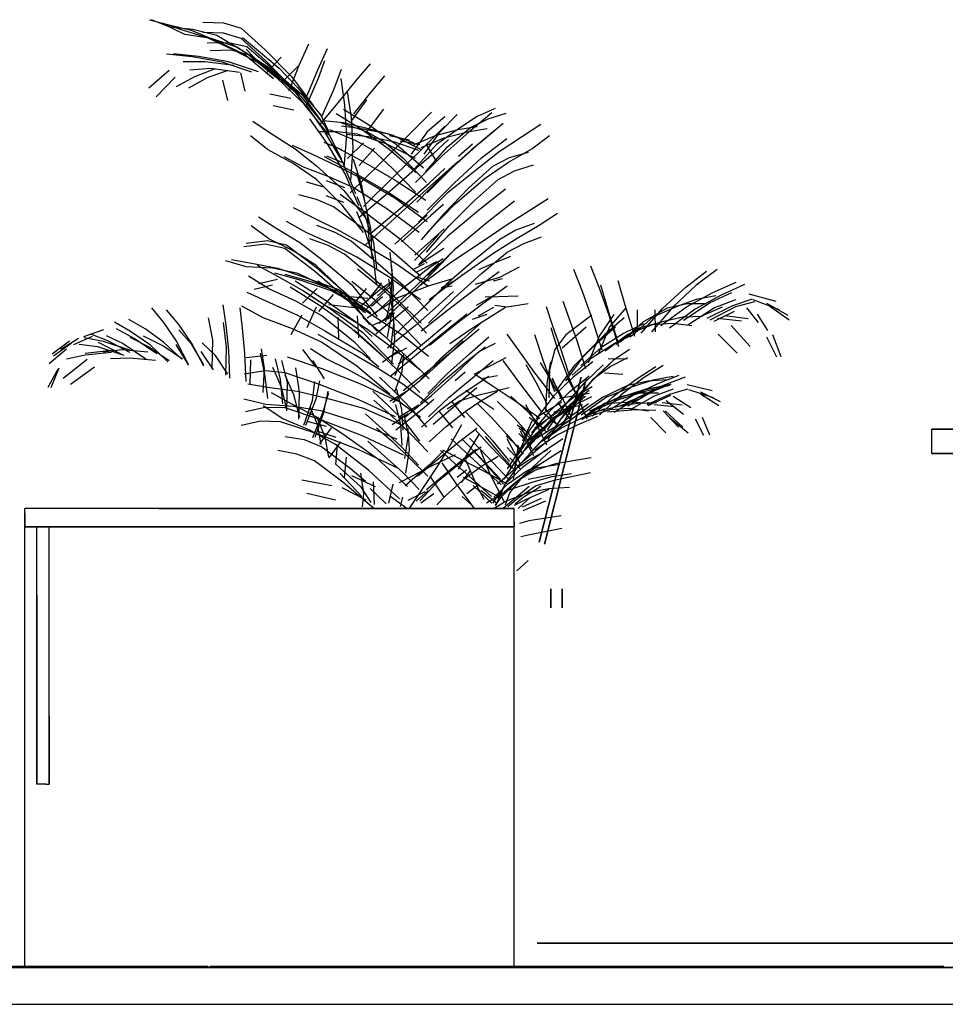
# Model space of a CAD drawing. Header units: millimetres. Extents: x -8253 to 34045, y -61360 to 6071.
# Tile 10 of 67: x 9539 to 11052, y -50060 to -48451. Entities that reach past the tile are written whole.
import ezdxf

# ---------------------------------------------------------------- set-up
doc = ezdxf.new("R2010")
doc.units = ezdxf.units.MM
for name, color, linetype in [('S-TAGLIO-ARR', 9, 'Continuous'), ('S-TAGLIO-PAV', 33, 'Continuous'), ('S-VISTA', 8, 'Continuous'), ('S-VISTA-ARREDI', 9, 'Continuous')]:
    doc.layers.add(name, color=color, linetype=linetype)

msp = doc.modelspace()

# ---------------------------------------------------------------- hatches: boundary and pattern name
at = {"layer": 'S-TAGLIO-PAV'}
for points in [[(9848, -50000), (8648, -50000), (8648, -49998), (9146, -49998), (9848, -49998), (9848, -50000)], [(11050, -50000), (9850, -50000), (9850, -49998), (10750, -49998), (11048, -49998), (11050, -49998), (11050, -50000)]]:
    msp.add_hatch(color=33, dxfattribs=at).paths.add_polyline_path(points)

# ---------------------------------------------------------------- linework, layer by layer
at = {"layer": 'S-TAGLIO-ARR'}
for p, q in [((9766.3, -49250), (9547, -49250)), ((9547, -49258.2), (9547, -49250)), ((9766.3, -49250), (10347, -49250)), ((10347, -49271.8), (10347, -49250)), ((9547, -49258.2), (9547, -49280)), ((10127.7, -49280), (9547, -49280)), ((9572.3, -49280), (9567, -49280)), ((9567, -49391.4), (9567, -49280)), ((9572.3, -49280), (9587, -49280)), ((9587, -49588.6), (9587, -49280)), ((10127.7, -49280), (10347, -49280)), ((10347, -49271.8), (10347, -49280)), ((9567, -49391.4), (9567, -49700)), ((9587, -49588.6), (9587, -49700)), ((9581.7, -49700), (9567, -49700)), ((9581.7, -49700), (9587, -49700))]:
    msp.add_line(p, q, dxfattribs=at)
at = {"layer": 'S-TAGLIO-PAV'}
for p, q in [((3487.7, -50000), (11165, -50000)), ((9146.6, -49998), (9847, -49998)), ((9847, -49999.2), (9847, -49998)), ((9847, -49999.2), (9847, -50000)), ((9847, -50000), (9848.9, -50000)), ((9848.9, -50000), (9850, -50000)), ((10750.6, -49998), (9850, -49998)), ((9850, -49999.5), (9850, -49998)), ((10750.6, -49998), (11047.3, -49998)), ((11050, -49998), (11047.3, -49998)), ((11050, -49998.5), (11050, -49998)), ((11050, -49998.5), (11050, -50000)), ((11052.3, -50000), (11050, -50000)), ((9360.1, -50060), (11165, -50060))]:
    msp.add_line(p, q, dxfattribs=at)
at = {"layer": 'S-VISTA'}
for p, q in [((10384.8, -49960), (11138.7, -49960)), ((11138.7, -49960), (10384.8, -49960)), ((10384.8, -49960), (11138.7, -49960)), ((11138.7, -49960), (10384.8, -49960)), ((7820, -50000), (11170, -50000)), ((8647, -49998), (9847, -49998)), ((9847, -49998), (8647, -49998)), ((8647, -49998), (9847, -49998)), ((8647, -49998), (9847, -49998)), ((8647, -49998), (9847, -49998)), ((8647, -49998), (9847, -49998)), ((8647, -49998), (9847, -49998)), ((8647, -49998), (9847, -49998)), ((8647, -49998), (9847, -49998)), ((9847, -50000), (8647, -50000)), ((8647, -50000), (9847, -50000)), ((8647, -50000), (9847, -50000)), ((8647, -50000), (9847, -50000)), ((8647, -50000), (9847, -50000)), ((8647, -50000), (9847, -50000)), ((8647, -50000), (9847, -50000)), ((8647, -50000), (9847, -50000)), ((8647, -50000), (9847, -50000)), ((9850, -49998), (11050, -49998)), ((11050, -49998), (9850, -49998)), ((9850, -49998), (11050, -49998)), ((9850, -49998), (11050, -49998)), ((9850, -49998), (11050, -49998)), ((9850, -49998), (11050, -49998)), ((9850, -49998), (11050, -49998)), ((9850, -49998), (11050, -49998)), ((9850, -49998), (11050, -49998)), ((11050, -50000), (9850, -50000)), ((9850, -50000), (11050, -50000)), ((9850, -50000), (11050, -50000)), ((9850, -50000), (11050, -50000)), ((9850, -50000), (11050, -50000)), ((9850, -50000), (11050, -50000)), ((9850, -50000), (11050, -50000)), ((9850, -50000), (11050, -50000)), ((9850, -50000), (11050, -50000)), ((10384.8, -50000), (10485.3, -50000)), ((10485.3, -50000), (10384.8, -50000)), ((10585.9, -50000), (11189, -50000)), ((11189, -50000), (10585.9, -50000)), ((7820, -50060), (11170, -50060))]:
    msp.add_line(p, q, dxfattribs=at)
at = {"layer": 'S-VISTA-ARREDI'}
for p, q in [((9751, -48451), (9781, -48459)), ((9784, -48463), (9754, -48451)), ((9771, -48456), (9803, -48467)), ((9809, -48475), (9777, -48460)), ((9781, -48459), (9819, -48468)), ((9822, -48467), (9784, -48463)), ((9838, -48455), (9872, -48456)), ((9872, -48456), (9901, -48465)), ((9803, -48467), (9845, -48480)), ((9852, -48482), (9809, -48475)), ((9819, -48468), (9857, -48484)), ((9861, -48477), (9822, -48467)), ((9872, -48473), (9838, -48472)), ((9910, -48506), (9861, -48477)), ((9901, -48482), (9872, -48473)), ((9901, -48465), (9940, -48500)), ((9845, -48480), (9886, -48499)), ((9845, -48489), (9880, -48488)), ((9894, -48496), (9852, -48482)), ((9857, -48484), (9907, -48508)), ((9880, -48488), (9910, -48495)), ((9941, -48518), (9901, -48482)), ((9903, -48480), (9929, -48502)), ((9910, -48495), (9952, -48531)), ((10011, -48491), (9995, -48526)), ((9779, -48507), (9821, -48511)), ((9831, -48511), (9790, -48507)), ((9821, -48511), (9869, -48520)), ((9880, -48520), (9831, -48511)), ((9885, -48501), (9850, -48502)), ((9915, -48509), (9885, -48501)), ((9886, -48499), (9940, -48527)), ((9947, -48530), (9894, -48496)), ((9907, -48508), (9954, -48547)), ((9933, -48524), (9909, -48499)), ((9957, -48545), (9910, -48506)), ((9958, -48545), (9915, -48509)), ((9929, -48502), (9963, -48530)), ((9940, -48500), (9983, -48544)), ((10026, -48533), (10042, -48498)), ((9842, -48520), (9806, -48520)), ((9889, -48526), (9842, -48520)), ((9869, -48520), (9918, -48536)), ((9929, -48536), (9880, -48520)), ((9970, -48548), (9933, -48524)), ((9940, -48527), (9990, -48570)), ((9966, -48512), (9941, -48539)), ((9983, -48561), (9941, -48518)), ((9968, -48553), (9994, -48527)), ((9995, -48526), (9979, -48568)), ((10037, -48518), (10027, -48547)), ((10112, -48523), (10089, -48550)), ((9783, -48534), (9750, -48563)), ((9817, -48533), (9851, -48530)), ((9825, -48544), (9859, -48531)), ((9879, -48534), (9845, -48546)), ((9851, -48530), (9898, -48537)), ((9900, -48538), (9907, -48568)), ((9997, -48573), (9947, -48530)), ((9952, -48531), (9998, -48576)), ((9963, -48530), (9993, -48562)), ((10009, -48575), (10026, -48533)), ((10053, -48564), (10065, -48532)), ((10113, -48570), (10136, -48543)), ((9762, -48577), (9793, -48545)), ((9795, -48560), (9825, -48544)), ((9845, -48546), (9815, -48563)), ((9879, -48583), (9871, -48550)), ((10004, -48589), (9958, -48545)), ((10003, -48576), (9970, -48548)), ((9983, -48544), (10019, -48592)), ((10027, -48547), (10007, -48592)), ((10089, -48550), (10061, -48584)), ((10064, -48547), (10070, -48590)), ((9948, -48572), (9982, -48579)), ((10020, -48609), (9983, -48561)), ((9993, -48562), (10031, -48607)), ((10033, -48609), (10053, -48564)), ((10081, -48611), (10075, -48569)), ((10085, -48605), (10113, -48570)), ((9998, -48576), (10039, -48626)), ((10038, -48625), (10003, -48576)), ((10044, -48639), (10004, -48589)), ((10061, -48584), (10029, -48623)), ((10070, -48590), (10073, -48640)), ((10106, -48582), (10081, -48616)), ((9987, -48599), (9953, -48592)), ((10008, -48593), (10037, -48634)), ((10031, -48607), (10044, -48634.5)), ((10097, -48630), (10056, -48605)), ((10068, -48597), (10109, -48622)), ((10106, -48635), (10134, -48597)), ((10212, -48602), (10174, -48640)), ((10226, -48634), (10254, -48606)), ((10311, -48603), (10273, -48635)), ((10316, -48596), (10287, -48609)), ((10305, -48613), (10334, -48604)), ((9920, -48617), (9950, -48637)), ((10042, -48654), (10013, -48613)), ((10035, -48616), (10068, -48619)), ((10064, -48619), (10107, -48634)), ((10068, -48619), (10102, -48627)), ((10084, -48661), (10081, -48611)), ((10109, -48622), (10155, -48655)), ((10234, -48610), (10205, -48634)), ((10287, -48609), (10258, -48628)), ((10276, -48627), (10305, -48613)), ((10291, -48652), (10329, -48620)), ((10391, -48622), (10361, -48642)), ((9950, -48637), (9989, -48662)), ((10058, -48634), (10027, -48634)), ((10037, -48634), (10066, -48683)), ((10065, -48679), (10038, -48625)), ((10089, -48649), (10046, -48631)), ((10091, -48638), (10058, -48634)), ((10101, -48630), (10065, -48625)), ((10073, -48640), (10069, -48692)), ((10073, -48638), (10109, -48642)), ((10138, -48654), (10091, -48638)), ((10143, -48663), (10097, -48630)), ((10142, -48638), (10101, -48630)), ((10102, -48627), (10148, -48639)), ((10107, -48634), (10134, -48650)), ((10174, -48640), (10128, -48686)), ((10183, -48652), (10142, -48638)), ((10148, -48639), (10195, -48663)), ((10205, -48634), (10179, -48671)), ((10196, -48663), (10234, -48625)), ((10200, -48671), (10226, -48634)), ((10255, -48631), (10218, -48641)), ((10258, -48628), (10220, -48655)), ((10273, -48635), (10229, -48674)), ((10233, -48644), (10271, -48634)), ((10238, -48659), (10276, -48627)), ((10287, -48626), (10255, -48631)), ((10271, -48634), (10303, -48629)), ((10317, -48631), (10277, -48664)), ((10376, -48662), (10405, -48640)), ((9944, -48663), (9916, -48641)), ((9984, -48656), (10016, -48670)), ((10036, -48651), (10065, -48663)), ((10071, -48703), (10042, -48654)), ((10050, -48656), (10097, -48681)), ((10101, -48652), (10075, -48678)), ((10116, -48664), (10089, -48649)), ((10109, -48642), (10150, -48650)), ((10134, -48650), (10165, -48677)), ((10186, -48678), (10138, -48654)), ((10176, -48648), (10143, -48641)), ((10150, -48650), (10191, -48664)), ((10155, -48655), (10199, -48693)), ((10161, -48649), (10193, -48655)), ((10218, -48641), (10180, -48657)), ((10220, -48655), (10184, -48695)), ((10195, -48660), (10233, -48644)), ((10220, -48682), (10204, -48655)), ((10240, -48647), (10215, -48670)), ((10248, -48691), (10291, -48652)), ((10256, -48674), (10279, -48654)), ((10294, -48677), (10335, -48645)), ((10361, -48642), (10323, -48667)), ((9986, -48686), (9944, -48663)), ((9989, -48662), (10024, -48690)), ((10016, -48670), (10056, -48689)), ((10080, -48714), (10084, -48661)), ((10094, -48689), (10119, -48661)), ((10147, -48693), (10116, -48664)), ((10187, -48701), (10143, -48663)), ((10150, -48708), (10196, -48663)), ((10215, -48670), (10185, -48696)), ((10203, -48699), (10238, -48659)), ((10277, -48664), (10232, -48704)), ((10323, -48667), (10286, -48696)), ((10338, -48684), (10376, -48662)), ((10370, -48668), (10339, -48677)), ((10003, -48692), (9971, -48675)), ((10024, -48712), (9986, -48686)), ((10084, -48700), (10037, -48675)), ((10070, -48686), (10041, -48674)), ((10066, -48683), (10088, -48735)), ((10128, -48686), (10079, -48734)), ((10084, -48679), (10097, -48720)), ((10097, -48681), (10151, -48712)), ((10165, -48677), (10204, -48717)), ((10229, -48674), (10186, -48717)), ((10255, -48683), (10210, -48723)), ((10249, -48718), (10294, -48677)), ((10300, -48710), (10338, -48684)), ((10339, -48677), (10312, -48691)), ((10348, -48698), (10379, -48688)), ((10043, -48707), (10003, -48692)), ((10024, -48690), (10069, -48730)), ((10056, -48689), (10097, -48710)), ((10093, -48755), (10071, -48703)), ((10138, -48731), (10084, -48700)), ((10102, -48743), (10090, -48702)), ((10185, -48696), (10144, -48732)), ((10186, -48733), (10147, -48693)), ((10232, -48704), (10188, -48749)), ((10205, -48734), (10248, -48691)), ((10208, -48718), (10234, -48694)), ((10286, -48696), (10237, -48735)), ((10312, -48691), (10273, -48726)), ((10321, -48712), (10348, -48698)), ((10007, -48716), (10036, -48724)), ((10066, -48754), (10024, -48712)), ((10040, -48714), (10070, -48725)), ((10084, -48725), (10043, -48707)), ((10097, -48710), (10152, -48742)), ((10097, -48720), (10107, -48769)), ((10101, -48756), (10150, -48708)), ((10151, -48712), (10203, -48746)), ((10164, -48757), (10208, -48718)), ((10205, -48762), (10249, -48718)), ((10251, -48752), (10300, -48710)), ((10282, -48747), (10321, -48712)), ((10063, -48736), (10108, -48769)), ((10069, -48730), (10104, -48775)), ((10139, -48760), (10084, -48725)), ((10144, -48732), (10093, -48775)), ((10191, -48766), (10138, -48731)), ((10210, -48723), (10158, -48770)), ((10237, -48735), (10191, -48782)), ((10273, -48726), (10232, -48768)), ((10333, -48728), (10289, -48763)), ((10024, -48745), (9995, -48737)), ((10052, -48757), (10024, -48745)), ((10069, -48750), (10040, -48739)), ((10090, -48740), (10104, -48774)), ((10113, -48792), (10102, -48743)), ((10152, -48742), (10205, -48781)), ((10205, -48799), (10251, -48752)), ((10241, -48788), (10282, -48747)), ((10303, -48782), (10348, -48747)), ((10403, -48744), (10373, -48763)), ((9986, -48758), (10019, -48775)), ((10097, -48790), (10052, -48757)), ((10101, -48799), (10066, -48754)), ((10104, -48799), (10090, -48765)), ((10113, -48800), (10164, -48757)), ((10192, -48799), (10139, -48760)), ((10232, -48768), (10195, -48811)), ((10231.5, -48753), (10211, -48771)), ((10289, -48763), (10239, -48805)), ((10373, -48763), (10336, -48786)), ((10388, -48787), (10418, -48767)), ((9929, -48773), (9959, -48792)), ((10007, -48799), (9975, -48781)), ((10019, -48775), (10060, -48795)), ((10158, -48770), (10104, -48819)), ((10104, -48774), (10117, -48815)), ((10107, -48769), (10110, -48819)), ((10108, -48769), (10159, -48808)), ((10211, -48771), (10163, -48814)), ((10179, -48794), (10205, -48770.5)), ((10253, -48824), (10303, -48782)), ((10380, -48784), (10350, -48795)), ((9946, -48809), (9917, -48788)), ((9959, -48792), (9997, -48815)), ((10049, -48818), (10007, -48799)), ((10024, -48787), (10054, -48798)), ((10054, -48798), (10081, -48813)), ((10060, -48795), (10101, -48818)), ((10147, -48829), (10097, -48790)), ((10117, -48840), (10104, -48799)), ((10115, -48842), (10113, -48792)), ((10152, -48818), (10179, -48794)), ((10185, -48836), (10233, -48793)), ((10204, -48831), (10241, -48788)), ((10336, -48786), (10298, -48812)), ((10350, -48795), (10324, -48810)), ((10352, -48808), (10388, -48787)), ((9909, -48816), (9944, -48812)), ((9944, -48812), (9975, -48819)), ((9985, -48828), (9946, -48809)), ((9997, -48815), (10033, -48843)), ((10043, -48820), (10013, -48809)), ((10081, -48813), (10121, -48846)), ((10117, -48815), (10122, -48857)), ((10159, -48808), (10205, -48849)), ((10239, -48805), (10192, -48850)), ((10224, -48802), (10201, -48827)), ((10298, -48812), (10245, -48847)), ((10324, -48810), (10282, -48844)), ((10314, -48832), (10352, -48808)), ((10336, -48831), (10363, -48817)), ((10363, -48817), (10392, -48806)), ((9940, -48818), (9905, -48822)), ((9972, -48825), (9940, -48818)), ((10021, -48862), (9972, -48825)), ((9975, -48819), (10024, -48856)), ((10023, -48852), (9985, -48828)), ((10070, -48834), (10043, -48820)), ((10090, -48839), (10049, -48818)), ((10101, -48818), (10155, -48850)), ((10144, -48831), (10147, -48865)), ((10194, -48870), (10147, -48829)), ((10201, -48827), (10184.5, -48844.5)), ((10232, -48825), (10191, -48852)), ((10206, -48869), (10253, -48824)), ((10253, -48823), (10219, -48859)), ((10261, -48869), (10314, -48832)), ((10294, -48866), (10336, -48831)), ((9909, -48855), (9876, -48845)), ((9885, -48843), (9918, -48849)), ((9918, -48849), (9961, -48857)), ((10033, -48843), (10081, -48884)), ((10110, -48868), (10070, -48834)), ((10143, -48872), (10090, -48839)), ((10122, -48882), (10117, -48840)), ((10121, -48846), (10166, -48885)), ((10187, -48886), (10224, -48849)), ((10188, -48863), (10221, -48846)), ((10245, -48847), (10193, -48886)), ((10210, -48855), (10231, -48841.5)), ((10282, -48844), (10236, -48884)), ((10341, -48838), (10309, -48851)), ((9952, -48857), (9909, -48855)), ((9927, -48852), (9960, -48870)), ((9994, -48866), (9952, -48857)), ((9999, -48877), (9956, -48865)), ((9961, -48857), (10003, -48871)), ((10074, -48908), (10021, -48862)), ((10070, -48897), (10023, -48852)), ((10024, -48856), (10077, -48902)), ((10091, -48858), (10128, -48888)), ((10147, -48865), (10146, -48904)), ((10150, -48889), (10147, -48855)), ((10155, -48850), (10206, -48886)), ((10164, -48890), (10210, -48855)), ((10219, -48859), (10177, -48901)), ((10200, -48850), (10183, -48858.5)), ((10323, -48863), (10283, -48892)), ((10309, -48851), (10289, -48859.5)), ((10324, -48872), (10356, -48855)), ((10459, -48895), (10445, -48859)), ((10472, -48853), (10486, -48889)), ((10628, -48888), (10662, -48862)), ((10679, -48859), (10645, -48885)), ((9946, -48891), (9913, -48870)), ((9929, -48882), (9960, -48875)), ((9960, -48870), (10003, -48894)), ((9972, -48867), (10015, -48879)), ((9989, -48878), (10037, -48908)), ((10050, -48893), (9994, -48866)), ((10048, -48894), (9999, -48877)), ((10003, -48871), (10060, -48892)), ((10015, -48879), (10064, -48897)), ((10026, -48878), (10052, -48894)), ((10119, -48909), (10082, -48879)), ((10108, -48910), (10131, -48881)), ((10155, -48907), (10110, -48868)), ((10147, -48879.5), (10128, -48892)), ((10142, -48875), (10148, -48909)), ((10194, -48909), (10143, -48872)), ((10190, -48872), (10208, -48878)), ((10208, -48908), (10261, -48869)), ((10245, -48875), (10208, -48886)), ((10248.5, -48878.5), (10228, -48889)), ((10249, -48906), (10294, -48866)), ((10284, -48883), (10324, -48872)), ((10313.5, -48878), (10328, -48874)), ((10517, -48877), (10528, -48917)), ((10672, -48897), (10710, -48880)), ((9910, -48896), (9947, -48913)), ((9952, -48885), (9922, -48892)), ((9990, -48911), (9946, -48891)), ((10029, -48918), (9981, -48888)), ((10025, -48890), (10001, -48914)), ((10003, -48894), (10045, -48922)), ((10096, -48920), (10048, -48894)), ((10104, -48930), (10050, -48893)), ((10052, -48894), (10086, -48914)), ((10060, -48892), (10113, -48930)), ((10064, -48897), (10112, -48922)), ((10111, -48949), (10070, -48897)), ((10081, -48884), (10123, -48936)), ((10105, -48890), (10081, -48919)), ((10128, -48892), (10092, -48923)), ((10145, -48887), (10100, -48929)), ((10119, -48932), (10164, -48890)), ((10146, -48882), (10124, -48902)), ((10128, -48888), (10168, -48924)), ((10143, -48927), (10187, -48886)), ((10148, -48929), (10150, -48889)), ((10208, -48886), (10158, -48905)), ((10166, -48885), (10206, -48926)), ((10236, -48884), (10195, -48925)), ((10196, -48924), (10238, -48882)), ((10248, -48895), (10223, -48918)), ((10228, -48889), (10246, -48886)), ((10283, -48892), (10238, -48926)), ((10296, -48915), (10336, -48886)), ((10475, -48940), (10459, -48895)), ((10486, -48889), (10502, -48934)), ((10502, -48929), (10489, -48885)), ((10590, -48923), (10628, -48888)), ((10645, -48885), (10607, -48920)), ((10629, -48920), (10672, -48897)), ((10668, -48913), (10703, -48897)), ((10724, -48884), (10686, -48901)), ((9947, -48913), (9993, -48934)), ((10033, -48935), (9990, -48911)), ((10038, -48918), (10012, -48901)), ((10028, -48928), (10052, -48900)), ((10037, -48908), (10090, -48946)), ((10067, -48902), (10108, -48906)), ((10123, -48960), (10074, -48908)), ((10077, -48902), (10101.5, -48928)), ((10158, -48905), (10107, -48939)), ((10114, -48919), (10132, -48903.5)), ((10159, -48946), (10119, -48909)), ((10177, -48901), (10131, -48944)), ((10146, -48904), (10137, -48945)), ((10150, -48933), (10144, -48900)), ((10148, -48909), (10150, -48948)), ((10195, -48947), (10155, -48907)), ((10207, -48947), (10249, -48906)), ((10313, -48902), (10285, -48918)), ((10321, -48904), (10300, -48904.5)), ((10354, -48903), (10321, -48904)), ((10427, -48911), (10437, -48940)), ((10645, -48908), (10615, -48919)), ((10624, -48942), (10668, -48913)), ((10686, -48901), (10643, -48924)), ((10677, -48902), (10645, -48908)), ((10709, -48909), (10675, -48922)), ((10705, -48918), (10737, -48907)), ((10740, -48912), (10709, -48920)), ((10731, -48899), (10775, -48911)), ((10781, -48925), (10738, -48909)), ((9754, -48922), (9774, -48946)), ((9799, -48949), (9779, -48925)), ((9871, -48917), (9876, -48950)), ((9903, -48955), (9899, -48922)), ((9937, -48938), (9902, -48919)), ((10009, -48954), (10024, -48920)), ((10082, -48956), (10029, -48918)), ((10072, -48936), (10038, -48918)), ((10086, -48922), (10044, -48917)), ((10045, -48922), (10100, -48962)), ((10086, -48914), (10119, -48936)), ((10174, -48921), (10121, -48965)), ((10140, -48970), (10148, -48929)), ((10150, -48968), (10196, -48924)), ((10168, -48924), (10204, -48963)), ((10223, -48918), (10186, -48951)), ((10238, -48926), (10195, -48960)), ((10251, -48949), (10296, -48915)), ((10277, -48956), (10333, -48921)), ((10289, -48935), (10314, -48921)), ((10315.5, -48917.5), (10336, -48920)), ((10336, -48920), (10370, -48915)), ((10410, -48950), (10400, -48920)), ((10518, -48980), (10502, -48929)), ((10530, -48922), (10503, -48953)), ((10528, -48917), (10544, -48968)), ((10549, -48961), (10549, -48925)), ((10555, -48963), (10590, -48923)), ((10558, -48945), (10598, -48922)), ((10607, -48920), (10572, -48961)), ((10615, -48919), (10574, -48937)), ((10577, -48925), (10578, -48961)), ((10587, -48951), (10629, -48920)), ((10598, -48922), (10630, -48915)), ((10643, -48924), (10601, -48955)), ((10630, -48915), (10662, -48915)), ((10675, -48922), (10631, -48950)), ((10654, -48935), (10688, -48920)), ((10663, -48939), (10705, -48918)), ((10709, -48920), (10667, -48942)), ((10707, -48928), (10674, -48944)), ((10727, -48922), (10746, -48946)), ((10760, -48914), (10795, -48934)), ((10797, -48942), (10763, -48918)), ((9694, -48945), (9720, -48960)), ((9744, -48956), (9717, -48941)), ((9847, -48938), (9854, -48974)), ((9985, -48956), (9937, -48938)), ((10000, -48934), (9982, -48966)), ((9993, -48934), (10039, -48960)), ((10087, -48979), (10033, -48935)), ((10059, -48937), (10060, -48972)), ((10106, -48956), (10072, -48936)), ((10093, -48971), (10091, -48935)), ((10100, -48937), (10134, -48967)), ((10145.5, -48937.5), (10115, -48951)), ((10119, -48936), (10164, -48966)), ((10126, -48947), (10151.5, -48930)), ((10152, -48973), (10150, -48933)), ((10204, -48976), (10244, -48942)), ((10270, -48932), (10234, -48961)), ((10279, -48940.5), (10303, -48932)), ((10474, -48934), (10432, -48966)), ((10437, -48940), (10450, -48977)), ((10491, -48991), (10475, -48940)), ((10487, -48968), (10511, -48933)), ((10527, -48938), (10495, -48966)), ((10502, -48934), (10518, -48985)), ((10521, -48978), (10558, -48945)), ((10574, -48937), (10537, -48970)), ((10592, -48944), (10551, -48955)), ((10623, -48937), (10592, -48944)), ((10655, -48936), (10623, -48937)), ((10680, -48939), (10719, -48943)), ((10730, -48940), (10691, -48935)), ((10762, -48959), (10745, -48932)), ((9676, -48958), (9643, -48969)), ((9726, -48972), (9697, -48956)), ((9720, -48960), (9751, -48981)), ((9774, -48978), (9744, -48956)), ((9774, -48946), (9795, -48977)), ((9820, -48980), (9799, -48949)), ((9820, -48982), (9799, -48958)), ((9877, -48986), (9872, -48946)), ((9876, -48950), (9880, -48991)), ((9907, -48996), (9903, -48955)), ((10032, -48978), (9985, -48956)), ((10039, -48960), (10099, -48996)), ((10132, -49001), (10082, -48956)), ((10119, -48988), (10085, -48958)), ((10090, -48946), (10115, -48968.5)), ((10150, -48989), (10106, -48956)), ((10186, -48951), (10140, -48988)), ((10150, -48948), (10145, -48988)), ((10196, -48984), (10159, -48946)), ((10234, -48961), (10191, -48996)), ((10209, -48983), (10251, -48949)), ((10242, -48980), (10277, -48956)), ((10254, -48986), (10290, -48956)), ((10294, -48946), (10262, -48974)), ((10407, -48954), (10419, -48993)), ((10423, -48987), (10410, -48950)), ((10426, -48987), (10465, -48953)), ((10482, -48980), (10513, -48953)), ((10503, -48953), (10485, -48996)), ((10551, -48955), (10514, -48982)), ((10559, -48948), (10526, -48964)), ((10533, -48965), (10574, -48949)), ((10574, -48949), (10606, -48947)), ((10606, -48947), (10638, -48951)), ((10733, -48985), (10702, -48951)), ((9592, -48997), (9620, -48976)), ((9635, -48972), (9606, -48990)), ((9627, -48982), (9658, -48968)), ((9676, -48977), (9644, -48971)), ((9683, -48976), (9655, -48965)), ((9719, -48991), (9676, -48977)), ((9680, -48967), (9708, -48980)), ((9719, -48995), (9683, -48976)), ((9719, -48970), (9751, -48986)), ((9763, -48997), (9726, -48972)), ((9773, -48984), (9741, -48968)), ((9795, -48977), (9815, -49015)), ((9854, -48974), (9853, -49021)), ((10026, -48965), (10053, -48980)), ((10100, -48962), (10150, -49014)), ((10134, -48967), (10172, -49002)), ((10147, -49013), (10152, -48973)), ((10158, -49014), (10204, -48976)), ((10164, -48966), (10207, -49001)), ((10262, -48974), (10226, -49006)), ((10264, -48976), (10232, -49006)), ((10274, -48997), (10306, -48969)), ((10335, -48965), (10353, -48990)), ((10395, -49009), (10381, -48966)), ((10432, -48966), (10414, -48990)), ((10450, -48977), (10464, -49021)), ((10495, -48966), (10461, -49000)), ((10469, -49011), (10487, -48968)), ((10526, -48964), (10489, -48987)), ((10496, -48992), (10533, -48965)), ((10511, -48980), (10545, -48964)), ((10681, -48965), (10712, -48996)), ((10760, -48969), (10776, -49002)), ((10784, -49002), (10770, -48966)), ((9587, -49013), (9615, -48989)), ((9623, -48980), (9594, -49001)), ((9636, -48981), (9666, -48985)), ((9646, -48996), (9689, -48991)), ((9666, -48985), (9709, -48999)), ((9667, -48978), (9704, -48997)), ((9675, -48994), (9706, -48990)), ((9706, -48990), (9748, -48994)), ((9708, -48980), (9745, -49005)), ((9751, -48981), (9781, -49010)), ((9751, -48986), (9783, -49008)), ((9805, -49006), (9773, -48984)), ((9804, -49006), (9774, -48978)), ((9794, -48982), (9814, -49015)), ((9840, -49017), (9820, -48980)), ((9840, -49015), (9820, -48982)), ((9835, -48993), (9855, -49023)), ((9859, -49000), (9837, -48979)), ((9876, -49032), (9877, -48986)), ((9880, -48991), (9882, -49037)), ((9939, -49021), (9934, -48989)), ((10001, -48990), (10023, -49019)), ((10040, -49005), (10014, -48989)), ((10090, -49017), (10032, -48978)), ((10053, -48980), (10086, -48998)), ((10112, -49004.5), (10087, -48979)), ((10157, -49024), (10119, -48988)), ((10160, -48990.5), (10132, -49011)), ((10144, -49002), (10172, -48987)), ((10193, -49023), (10150, -48989)), ((10211, -49021), (10254, -48986)), ((10300, -48986), (10266, -49013)), ((10316, -48980), (10290.5, -48993)), ((10353, -48990), (10379, -49026)), ((10414, -48990), (10405, -49023)), ((10419, -48993), (10438, -49043)), ((10437, -49031), (10423, -48987)), ((10447, -49015), (10482, -48980)), ((10489, -48987), (10456, -49016)), ((10475, -49003), (10511, -48980)), ((10536, -48990), (10509, -49008)), ((9610, -49037), (9649, -49006)), ((9646, -48999), (9615, -49006)), ((9689, -48995), (9646, -48999)), ((9719, -49004), (9687, -49005)), ((9761, -49008), (9719, -49004)), ((9879, -49030), (9859, -49000)), ((9909, -49042), (9907, -48996)), ((9909, -49003), (9943, -48999)), ((9916, -49007), (9915, -49047)), ((9932, -48996), (9939, -49030)), ((9965, -49039), (9957, -49005)), ((9967, -49008), (9976, -49044)), ((9976, -49002), (10033, -49021)), ((10037, -49038), (10018, -49008)), ((10074, -49022), (10040, -49005)), ((10086, -48998), (10120, -49018)), ((10099, -48996), (10126, -49018.5)), ((10191, -48996), (10146, -49033)), ((10164, -49000), (10152, -49033)), ((10164, -49026), (10167, -48996)), ((10172, -49002), (10208, -49038)), ((10232, -49006), (10193, -49041)), ((10226, -49006), (10194, -49039)), ((10238, -49029), (10274, -48997)), ((10251, -49030), (10283, -49000)), ((10279, -49036), (10313, -49008)), ((10282, -49030), (10334, -49003)), ((10358, -49047), (10329, -49008)), ((10414, -49059), (10395, -49009)), ((10401, -49045), (10407, -49010)), ((10461, -49000), (10431, -49041)), ((10442, -49032), (10475, -49003)), ((10476, -49010), (10444, -49035)), ((10509, -49008), (10485, -49030)), ((10532, -49006), (10501, -49005)), ((10504, -49018), (10533, -49003)), ((9601, -49022), (9585, -49052)), ((9590, -49052), (9603, -49020)), ((9661, -49019), (9622, -49047)), ((9940, -49025), (9906, -49030)), ((9937, -49060), (9939, -49021)), ((9973, -49028), (9940, -49025)), ((9952, -49019), (9966, -49051)), ((9996, -49059), (9990, -49020)), ((10033, -49021), (10096, -49046)), ((10107, -49040), (10074, -49022)), ((10144, -49063), (10090, -49017)), ((10120, -49018), (10165, -49046)), ((10152, -49059), (10164, -49026)), ((10193, -49060), (10157, -49024)), ((10166, -49057), (10211, -49021)), ((10266, -49013), (10228, -49045)), ((10383, -49044), (10367, -49015)), ((10379, -49026), (10413, -49070)), ((10390, -49011), (10407, -49040)), ((10405, -49023), (10404, -49069)), ((10418, -49055), (10447, -49015)), ((10463, -49044), (10493, -49015)), ((10506, -49011), (10476, -49040)), ((10478, -49037), (10504, -49018)), ((10546, -49039), (10579, -49018)), ((10591, -49016), (10558, -49037)), ((9939, -49030), (9944, -49070)), ((9969, -49079), (9965, -49039)), ((10029, -49047), (9973, -49028)), ((9987, -49064), (9973, -49032)), ((10021, -49042), (10017, -49074)), ((10029, -49041), (10023, -49071)), ((10152, -49070), (10107, -49040)), ((10127, -49035), (10152, -49059)), ((10193, -49041), (10149, -49077)), ((10206, -49062), (10238, -49029)), ((10212, -49065), (10251, -49030)), ((10241, -49068), (10279, -49036)), ((10267, -49027), (10251, -49041)), ((10306, -49034), (10280, -49051)), ((10284, -49031), (10313, -49050)), ((10320, -49033), (10296, -49037.5)), ((10457, -49035), (10388, -49305)), ((10388, -49305), (10457, -49035)), ((10397, -49308), (10465, -49038)), ((10465, -49038), (10397, -49308)), ((10407, -49040), (10416.5, -49058)), ((10425, -49072), (10410, -49037)), ((10425, -49067), (10410, -49039)), ((10444, -49035), (10411, -49067)), ((10434, -49030), (10448, -49062)), ((10434, -49037), (10449, -49064)), ((10438, -49059), (10470, -49033)), ((10476, -49040), (10443, -49076)), ((10449, -49072), (10478, -49037)), ((10485, -49030), (10454, -49062)), ((10495, -49028), (10525, -49030)), ((10509, -49067), (10546, -49039)), ((10558, -49037), (10522, -49064)), ((10533, -49048), (10566, -49041)), ((10574, -49040), (10541, -49051)), ((10566, -49041), (10598, -49039)), ((10607, -49034), (10574, -49040)), ((10581, -49046), (10617, -49032)), ((10627, -49035), (10591, -49049)), ((9912, -49046), (9948, -49052)), ((9948, -49052), (9993, -49058)), ((9966, -49051), (9975, -49088)), ((9976, -49044), (9975, -49090)), ((9993, -49058), (10039, -49069)), ((10093, -49072), (10029, -49047)), ((10036, -49093), (10043, -49058)), ((10096, -49046), (10156, -49074)), ((10142, -49082), (10116, -49058)), ((10174, -49057), (10144, -49075)), ((10155, -49055), (10163, -49088)), ((10165, -49046), (10207, -49078)), ((10228, -49045), (10194, -49077)), ((10254, -49079), (10286, -49052)), ((10280, -49051), (10255, -49068)), ((10296, -49076), (10268, -49057)), ((10290, -49064), (10339, -49052)), ((10293, -49074), (10320, -49058)), ((10313, -49050), (10349, -49074)), ((10392, -49091), (10358, -49047)), ((10402, -49080), (10383, -49044)), ((10399, -49092), (10401, -49045)), ((10431, -49080), (10463, -49044)), ((10470, -49057), (10439, -49080)), ((10475, -49051), (10444, -49069)), ((10490, -49069), (10533, -49048)), ((10541, -49051), (10498, -49068)), ((10515, -49070), (10560, -49056)), ((10563, -49058), (10518, -49072)), ((10564, -49054), (10534, -49064)), ((10541, -49065), (10581, -49046)), ((10591, -49049), (10551, -49068)), ((10560, -49056), (10599, -49047)), ((10602, -49049), (10563, -49058)), ((10594, -49050), (10564, -49054)), ((10572, -49059), (10604, -49046)), ((10607, -49055), (10576, -49066)), ((10602, -49063), (10631, -49054)), ((10630, -49047), (10671, -49057)), ((10673, -49069), (10633, -49056)), ((9941, -49080), (9905, -49071)), ((9950, -49060), (9983, -49079)), ((9997, -49101), (9987, -49064)), ((9995, -49104), (9996, -49059)), ((10017, -49074), (10003, -49114)), ((10023, -49071), (10006, -49114)), ((10035, -49092), (10044, -49060)), ((10039, -49069), (10101, -49086)), ((10153, -49100), (10093, -49072)), ((10118, -49073), (10146, -49098)), ((10152, -49059), (10180, -49088)), ((10194, -49101), (10152, -49070)), ((10168, -49101), (10212, -49065)), ((10216, -49071.5), (10197, -49088)), ((10207, -49100), (10241, -49068)), ((10255, -49068), (10223, -49092)), ((10237.5, -49087), (10258, -49074)), ((10258, -49074), (10290, -49064)), ((10267, -49091), (10293, -49074)), ((10342, -49066), (10369, -49091)), ((10349, -49074), (10389, -49102)), ((10411, -49067), (10383, -49103)), ((10405, -49091), (10438, -49059)), ((10444, -49069), (10416, -49092)), ((10470, -49062), (10421, -49070)), ((10440, -49099), (10425, -49067)), ((10426, -49113), (10449, -49072)), ((10430, -49088), (10461, -49065)), ((10454, -49062), (10431, -49103)), ((10464, -49066), (10436, -49091)), ((10441, -49083), (10474, -49067)), ((10448, -49062), (10466, -49103)), ((10448, -49098), (10490, -49069)), ((10449, -49064), (10464, -49097)), ((10498, -49068), (10457, -49097)), ((10471, -49090), (10515, -49070)), ((10518, -49072), (10474, -49091)), ((10475, -49099), (10509, -49067)), ((10483, -49084), (10522, -49066)), ((10522, -49064), (10487, -49097)), ((10534, -49064), (10495, -49078)), ((10502, -49089), (10541, -49065)), ((10551, -49068), (10511, -49093)), ((10552, -49071), (10518, -49083)), ((10522, -49066), (10553, -49061)), ((10529, -49077), (10562, -49064)), ((10533, -49082), (10572, -49059)), ((10576, -49066), (10536, -49089)), ((10553, -49061), (10583, -49061)), ((10565, -49080), (10602, -49063)), ((10603, -49065), (10566, -49082)), ((10624, -49096), (10596, -49074)), ((10607, -49066), (10636, -49085)), ((10652, -49059), (10684, -49075)), ((10682, -49082), (10652, -49063)), ((9908, -49091), (9940, -49084)), ((9969, -49103), (9937, -49082)), ((9940, -49084), (9972, -49085)), ((9986, -49083), (9941, -49080)), ((9972, -49085), (10032, -49105)), ((9983, -49079), (10026, -49101)), ((10031, -49090), (9986, -49083)), ((10013, -49083), (10025, -49112)), ((10094, -49110), (10031, -49090)), ((10101, -49086), (10163, -49113)), ((10170, -49110), (10142, -49082)), ((10162, -49113), (10154, -49080)), ((10197, -49088), (10154, -49122)), ((10161, -49099), (10191.5, -49080.5)), ((10163, -49088), (10165, -49122)), ((10180, -49088), (10204, -49117)), ((10215, -49112), (10254, -49079)), ((10246, -49076), (10266, -49101)), ((10288, -49079), (10310, -49101)), ((10314, -49088), (10296, -49076)), ((10349, -49103), (10320, -49075)), ((10366, -49080), (10383, -49111)), ((10425, -49076), (10384, -49101)), ((10396, -49118), (10430, -49088)), ((10416, -49111), (10397, -49084)), ((10402, -49121), (10431, -49080)), ((10439, -49080), (10405, -49111)), ((10411, -49101), (10441, -49083)), ((10412, -49092), (10459, -49080)), ((10443, -49076), (10414, -49117)), ((10444, -49084), (10416, -49101)), ((10420, -49078), (10439, -49105)), ((10424, -49103), (10450, -49075)), ((10469, -49079), (10437, -49101)), ((10495, -49078), (10458, -49105)), ((10495, -49087), (10462, -49100)), ((10464, -49101), (10504, -49088)), ((10465, -49097.5), (10483, -49084)), ((10518, -49083), (10477, -49093)), ((10540, -49076), (10494, -49079)), ((10500, -49092), (10546, -49088)), ((10504, -49088), (10535, -49086)), ((10549, -49078), (10518, -49083)), ((10535, -49086), (10567, -49090)), ((10571, -49079), (10540, -49076)), ((10546, -49088), (10579, -49089)), ((10580, -49077), (10549, -49078)), ((10576, -49080), (10609, -49083)), ((10622, -49081), (10589, -49077)), ((10616, -49117), (10591, -49090)), ((10623, -49117), (10594, -49090)), ((10013, -49122), (9969, -49103)), ((10018, -49134), (10035, -49092)), ((10022, -49133), (10036, -49093)), ((10026, -49101), (10067, -49128)), ((10038, -49133), (10026, -49104)), ((10032, -49105), (10100, -49131)), ((10132, -49120), (10104, -49095)), ((10146, -49098), (10177, -49127)), ((10174, -49095), (10148, -49113)), ((10167, -49096), (10174, -49130)), ((10223, -49092), (10196, -49117)), ((10247, -49118), (10225, -49091)), ((10236, -49116), (10267, -49091)), ((10288, -49113), (10267, -49091)), ((10310, -49101), (10335, -49129)), ((10379, -49137), (10349, -49103)), ((10377, -49105), (10361, -49140)), ((10369, -49091), (10400, -49125)), ((10369, -49127), (10387, -49102)), ((10398, -49122), (10372, -49101)), ((10376, -49126), (10405, -49091)), ((10377, -49136), (10411, -49101)), ((10416, -49092), (10380, -49123)), ((10381, -49118), (10419, -49091)), ((10416, -49101), (10391, -49121)), ((10394, -49093), (10420, -49114)), ((10437, -49101), (10402, -49129)), ((10403, -49137), (10424, -49103)), ((10411, -49118), (10442, -49104)), ((10462, -49100), (10425, -49118)), ((10427, -49113), (10459, -49091)), ((10451, -49113), (10484, -49099)), ((10477, -49093), (10458, -49103.5)), ((10571, -49101), (10595, -49126)), ((10601, -49101), (10632, -49126)), ((10643, -49103), (10657, -49130)), ((10667, -49130), (10655, -49101)), ((9933, -49107), (9901, -49114)), ((9965, -49108), (9933, -49107)), ((10025, -49128), (9965, -49108)), ((10008, -49107), (10040, -49115)), ((10055, -49145), (10013, -49122)), ((10025, -49112), (10031, -49145)), ((10048, -49118), (10029, -49144)), ((10156, -49137), (10094, -49110)), ((10122, -49118), (10149, -49141)), ((10163, -49149), (10132, -49120)), ((10164, -49147), (10162, -49113)), ((10193, -49140), (10170, -49110)), ((10176, -49154), (10174, -49119)), ((10208, -49141), (10236, -49116)), ((10261, -49113), (10238, -49154)), ((10286, -49119), (10256, -49142)), ((10283, -49120), (10307, -49147)), ((10313, -49140), (10288, -49113)), ((10372, -49127), (10352, -49113.5)), ((10355, -49118), (10380, -49141)), ((10376, -49153), (10359, -49118)), ((10391, -49121), (10359, -49149)), ((10365, -49153), (10396, -49118)), ((10405, -49111), (10374, -49146)), ((10383, -49111), (10400, -49146)), ((10384, -49135), (10411, -49118)), ((10392, -49140), (10427, -49113)), ((10425, -49118), (10392, -49141)), ((10415, -49131), (10451, -49113)), ((11110, -49120), (11030, -49120)), ((11030, -49120), (11110, -49120)), ((11030, -49160), (11030, -49120)), ((11030, -49160), (11030, -49120)), ((9973, -49132), (10004, -49137)), ((10004, -49137), (10033, -49149)), ((10093, -49154), (10025, -49128)), ((10056, -49134), (10027, -49124)), ((10044, -49166), (10038, -49133)), ((10067, -49128), (10122, -49167)), ((10100, -49131), (10166, -49162)), ((10174, -49130), (10168, -49168)), ((10177, -49127), (10206, -49157)), ((10244, -49136), (10267, -49157)), ((10290, -49165), (10263, -49137)), ((10265, -49171), (10290, -49129)), ((10304, -49166), (10274, -49135)), ((10300, -49132), (10322, -49158)), ((10359, -49154), (10334, -49131)), ((10335, -49129), (10362, -49161)), ((10357, -49176), (10336, -49136)), ((10349, -49176), (10377, -49136)), ((10380, -49123), (10352, -49163)), ((10353, -49162), (10369, -49127)), ((10354, -49166), (10384, -49135)), ((10355, -49127), (10367, -49140)), ((10357, -49123), (10379, -49163)), ((10402, -49129), (10371, -49161)), ((10381, -49154), (10415, -49131)), ((10427, -49136), (10395, -49157)), ((10033, -49149), (10079, -49184)), ((10045, -49167), (10064, -49141)), ((10109, -49187), (10055, -49145)), ((10058, -49146), (10055, -49178)), ((10159, -49185), (10093, -49154)), ((10135, -49164), (10108, -49140)), ((10149, -49141), (10178, -49169)), ((10191, -49179), (10163, -49149)), ((10170, -49192), (10176, -49154)), ((10238, -49154), (10220, -49183)), ((10256, -49142), (10223, -49169)), ((10230, -49154), (10260, -49169)), ((10270, -49164), (10285, -49153)), ((10293.5, -49149.5), (10280, -49159)), ((10307, -49147), (10343, -49184)), ((10340, -49173), (10313, -49140)), ((10359, -49149), (10336, -49185)), ((10348, -49163), (10336, -49150)), ((10354, -49147), (10348, -49184)), ((10402, -49140), (10355, -49179)), ((10361, -49173), (10392, -49140)), ((10402, -49154), (10374, -49169)), ((9992, -49161), (9961, -49155)), ((10021, -49172), (9992, -49161)), ((10070, -49199), (10073, -49166)), ((10122, -49167), (10173, -49214)), ((10165, -49191), (10135, -49164)), ((10178, -49169), (10206, -49197)), ((10223, -49169), (10190, -49197)), ((10232, -49155), (10208, -49179)), ((10251, -49162), (10213, -49180)), ((10250, -49176), (10227, -49155)), ((10237, -49191), (10270, -49164)), ((10280, -49159), (10255, -49179)), ((10256, -49185.5), (10265, -49171)), ((10260, -49169), (10297, -49188)), ((10267, -49157), (10295, -49183)), ((10286, -49212), (10268, -49171)), ((10303, -49180), (10280, -49155)), ((10325, -49202), (10290, -49165)), ((10292, -49155), (10307, -49192)), ((10293, -49181), (10321, -49164)), ((10338, -49202), (10304, -49166)), ((10322, -49158), (10349, -49188)), ((10331, -49202), (10354, -49166)), ((10340, -49167), (10357, -49185)), ((10374, -49169), (10345, -49188)), ((10346, -49202), (10352, -49165)), ((10395, -49157), (10361, -49183)), ((10363, -49196), (10407, -49155)), ((10391, -49176), (10424, -49155)), ((10473, -49167), (10415, -49177)), ((11110, -49160), (11030, -49160)), ((11030, -49160), (11110, -49160)), ((10067, -49207), (10021, -49172)), ((10056, -49178), (10096, -49214)), ((10079, -49184), (10104, -49205)), ((10160, -49234), (10109, -49187)), ((10213, -49180), (10159, -49208)), ((10208, -49179), (10169, -49213)), ((10220, -49183), (10194, -49222)), ((10255, -49179), (10222, -49206)), ((10229, -49175), (10252, -49209)), ((10278, -49201), (10250, -49176)), ((10269.5, -49187), (10254, -49199)), ((10267, -49200), (10293, -49181)), ((10295, -49183), (10326, -49211)), ((10330, -49210), (10303, -49180)), ((10361, -49183), (10331, -49211)), ((10355, -49179), (10333, -49208)), ((10382, -49187), (10352, -49205)), ((10357, -49201), (10391, -49176)), ((10367, -49189), (10395, -49174)), ((10422, -49178), (10376, -49185)), ((10415, -49177), (10382, -49187)), ((10000, -49203), (10049, -49212)), ((10098, -49230), (10062, -49192)), ((10081, -49196), (10120, -49214)), ((10096, -49192), (10101, -49226)), ((10192, -49219), (10165, -49191)), ((10204, -49219), (10237, -49191)), ((10233, -49231), (10210, -49197)), ((10235, -49229), (10267, -49200)), ((10275, -49189), (10260.5, -49207.5)), ((10283, -49209), (10264.5, -49199)), ((10310, -49230), (10278, -49201)), ((10297, -49188), (10337, -49210)), ((10307, -49192), (10331, -49239)), ((10345, -49188), (10320, -49210)), ((10327, -49230), (10357, -49201)), ((10338, -49209), (10367, -49189)), ((10340, -49224), (10363, -49196)), ((10370, -49202), (10415, -49193)), ((10409, -49198), (10378, -49207)), ((10382, -49213), (10415, -49203)), ((10441, -49193), (10409, -49198)), ((10415, -49203), (10472, -49191)), ((10105, -49236), (10066, -49216)), ((10117, -49249), (10067, -49207)), ((10096, -49214), (10113, -49240)), ((10112, -49217), (10138, -49242)), ((10119, -49243), (10117, -49206)), ((10149, -49210), (10142, -49241)), ((10222, -49206), (10193, -49237)), ((10252, -49209), (10282, -49250)), ((10270, -49225), (10285, -49213.5)), ((10280, -49212), (10311, -49241)), ((10323, -49231), (10283, -49209)), ((10298, -49235), (10286, -49212)), ((10332, -49212), (10312, -49241)), ((10314, -49231), (10338, -49209)), ((10333, -49208), (10317, -49246)), ((10352, -49205), (10320, -49233)), ((10372, -49214), (10329, -49250)), ((10378, -49207), (10338, -49220)), ((10353, -49233), (10382, -49213)), ((10391, -49214), (10362, -49232)), ((10404, -49219), (10367, -49235)), ((10372, -49223), (10404, -49217)), ((10404, -49217), (10438, -49215)), ((10055, -49236), (10008, -49225)), ((10101, -49226), (10098.5, -49247)), ((10144, -49229), (10172, -49249)), ((10161.5, -49246.5), (10165, -49231)), ((10174, -49236), (10201.5, -49222)), ((10194, -49222), (10176, -49248.5)), ((10187, -49238), (10206.5, -49220.5)), ((10216, -49226), (10194.5, -49241)), ((10221, -49244), (10235, -49229)), ((10278, -49244.5), (10262, -49230)), ((10293, -49220), (10319, -49241)), ((10338, -49220), (10302, -49241)), ((10317, -49244.5), (10327, -49230)), ((10333, -49238), (10372, -49223)), ((10333, -49244), (10340, -49224)), ((10337, -49246.5), (10353, -49233)), ((10367, -49235), (10347, -49245)), ((10362, -49232), (10349, -49242.5)), ((10354, -49250), (10374, -49231)), ((10361, -49247), (10392, -49233)), ((10347, -49250), (9547, -49250)), ((9547, -49280), (9547, -49250)), ((10315.5, -49248.5), (10333, -49238)), ((10347, -49280), (10347, -49250)), ((10362, -49253), (10399, -49237)), ((10424, -49262), (10371, -49270)), ((10347, -49280), (9547, -49280)), ((10347, -49280), (9547, -49280)), ((9547, -49280), (10347, -49280)), ((9547, -50000), (9547, -49280)), ((9547, -50000), (9547, -49280)), ((9567, -49700), (9567, -49280)), ((9587, -49700), (9587, -49280)), ((10347, -50000), (10347, -49280)), ((10347, -50000), (10347, -49280)), ((10371, -49270), (10356, -49274.5)), ((10373, -49292), (10425, -49282)), ((10358, -49295.5), (10373, -49292)), ((10351.5, -49351.5), (10370, -49335)), ((10407, -49381), (10407, -49412)), ((10407, -49412), (10407, -49381)), ((10407, -49381), (10407, -49412)), ((10407, -49412), (10407, -49381)), ((10426, -49381), (10426, -49412)), ((10426, -49412), (10426, -49381)), ((10426, -49381), (10426, -49412)), ((10426, -49412), (10426, -49381)), ((10347, -50000), (9547, -50000)), ((9547, -50000), (10347, -50000))]:
    msp.add_line(p, q, dxfattribs=at)

doc.saveas('drawing.dxf')
